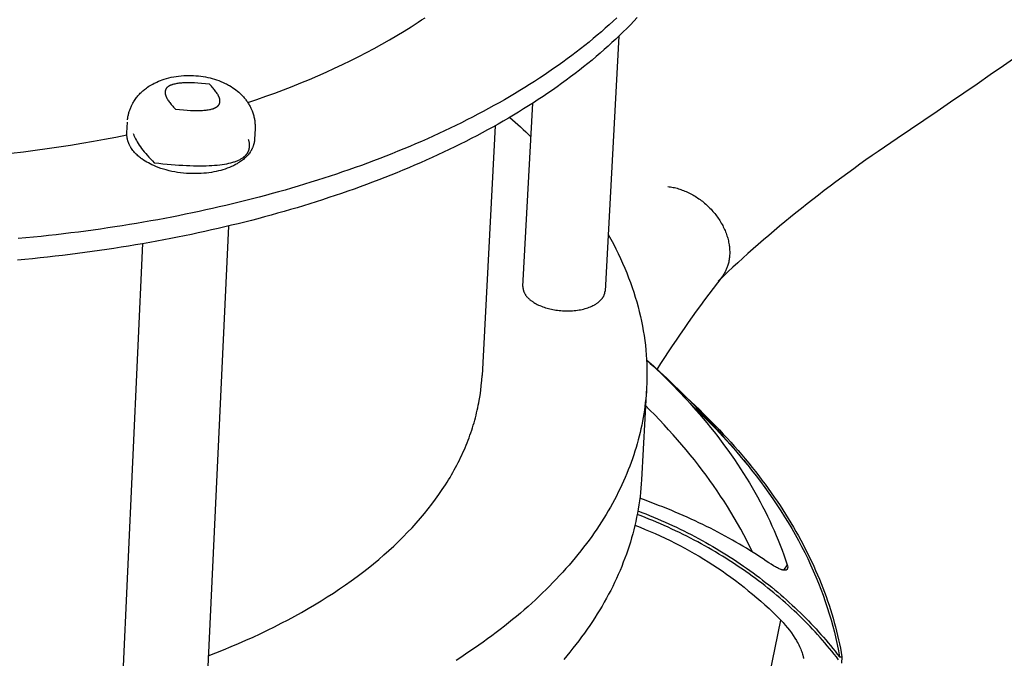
# Model space of a CAD drawing. Extents: x 1372 to 3774, y 1584 to 3487.
# Tile 22 of 28: x 3372 to 3436, y 2898 to 2940. Entities that reach past the tile are written whole.
import ezdxf

# ---------------------------------------------------------------- set-up
doc = ezdxf.new("R2010")
doc.units = 0
doc.layers.add('MAKE2D$VISIBLE$CURVAS', color=7, linetype='CONTINUOUS')

msp = doc.modelspace()

# ---------------------------------------------------------------- linework, layer by layer
at = {"layer": 'MAKE2D$VISIBLE$CURVAS', "color": 250}
for p, q in [((3410.825, 2938.911), (3409.92, 2922.343)), ((3404.585, 2922.653), (3405.217, 2934.549)), ((3378.845, 2932.624), (3378.876, 2933.308)), ((3387.175, 2932.894), (3387.143, 2932.21)), ((3402.779, 2933.087), (3401.929, 2916.855)), ((3385.46, 2926.571), (3383.891, 2893.436)), ((3378.438, 2893.716), (3379.889, 2925.43)), ((3417.501, 2923.246), (3417.394, 2923.118)), ((3412.62, 2916.059), (3412.289, 2910.086)), ((3421.764, 2904.568), (3421.526, 2904.213)), ((3420.611, 2897.367), (3421.347, 2900.97)), ((3425.156, 2898.583), (3425.319, 2898.584)), ((3425.319, 2898.584), (3425.295, 2898.181))]:
    msp.add_line(p, q, dxfattribs=at)
for points in [[(3412.016, 2940.113), (3411.793, 2939.878), (3411.566, 2939.643), (3411.335, 2939.409), (3411.1, 2939.177), (3410.861, 2938.945), (3410.618, 2938.715), (3410.37, 2938.485), (3410.119, 2938.257), (3409.864, 2938.03), (3409.605, 2937.804), (3409.342, 2937.58), (3409.075, 2937.356), (3408.804, 2937.134), (3408.529, 2936.914), (3408.251, 2936.694), (3407.968, 2936.476), (3407.682, 2936.26), (3407.393, 2936.044), (3407.099, 2935.831), (3406.802, 2935.618), (3406.501, 2935.407), (3406.197, 2935.198), (3405.889, 2934.99), (3405.578, 2934.784), (3405.263, 2934.579), (3404.945, 2934.376), (3404.623, 2934.175), (3404.298, 2933.975), (3403.97, 2933.777), (3403.639, 2933.58), (3403.304, 2933.385), (3402.966, 2933.192), (3402.625, 2933.001), (3402.28, 2932.811), (3401.933, 2932.624), (3401.583, 2932.438), (3401.229, 2932.253), (3400.873, 2932.071), (3400.514, 2931.891), (3400.152, 2931.712), (3399.787, 2931.535), (3399.42, 2931.36), (3399.049, 2931.187), (3398.677, 2931.016), (3398.301, 2930.847), (3397.923, 2930.68), (3397.543, 2930.515), (3397.16, 2930.352), (3396.774, 2930.19), (3396.386, 2930.031), (3395.996, 2929.874), (3395.604, 2929.719), (3395.21, 2929.565), (3394.813, 2929.414), (3394.414, 2929.265), (3394.014, 2929.118), (3393.611, 2928.973), (3393.206, 2928.83), (3392.8, 2928.689), (3392.391, 2928.55), (3391.981, 2928.414), (3391.569, 2928.279), (3391.156, 2928.147), (3390.741, 2928.016), (3390.324, 2927.888), (3389.906, 2927.762), (3389.486, 2927.638), (3389.065, 2927.516), (3388.642, 2927.396), (3388.218, 2927.278), (3387.793, 2927.163), (3387.367, 2927.049), (3386.94, 2926.938), (3386.511, 2926.829), (3386.082, 2926.722), (3385.651, 2926.617), (3385.22, 2926.514), (3384.787, 2926.413), (3384.353, 2926.314), (3383.916, 2926.217), (3383.477, 2926.122), (3383.035, 2926.028), (3382.59, 2925.936), (3382.143, 2925.846), (3381.693, 2925.757), (3381.241, 2925.671), (3380.786, 2925.586), (3380.329, 2925.504), (3379.869, 2925.423), (3379.407, 2925.344), (3378.943, 2925.267), (3378.476, 2925.192), (3378.008, 2925.118), (3377.537, 2925.047), (3377.063, 2924.978), (3376.588, 2924.911), (3376.111, 2924.846), (3375.631, 2924.783), (3375.15, 2924.722), (3374.667, 2924.663), (3374.181, 2924.607), (3373.694, 2924.552), (3373.205, 2924.499), (3372.715, 2924.449), (3372.222, 2924.401), (3371.728, 2924.355)], [(3410.693, 2940.102), (3410.446, 2939.873), (3410.195, 2939.645), (3409.939, 2939.418), (3409.68, 2939.192), (3409.417, 2938.968), (3409.15, 2938.745), (3408.879, 2938.523), (3408.604, 2938.302), (3408.325, 2938.083), (3408.043, 2937.865), (3407.757, 2937.649), (3407.467, 2937.434), (3407.174, 2937.22), (3406.876, 2937.008), (3406.576, 2936.797), (3406.271, 2936.588), (3405.963, 2936.38), (3405.652, 2936.174), (3405.337, 2935.97), (3405.019, 2935.767), (3404.697, 2935.565), (3404.372, 2935.366), (3404.043, 2935.168), (3403.712, 2934.971), (3403.377, 2934.777), (3403.039, 2934.584), (3402.697, 2934.392), (3402.353, 2934.203), (3402.006, 2934.015), (3401.655, 2933.83), (3401.302, 2933.645), (3400.945, 2933.463), (3400.586, 2933.283), (3400.224, 2933.104), (3399.859, 2932.928), (3399.491, 2932.753), (3399.121, 2932.58), (3398.748, 2932.409), (3398.372, 2932.24), (3397.994, 2932.073), (3397.613, 2931.908), (3397.23, 2931.745), (3396.845, 2931.584), (3396.457, 2931.425), (3396.067, 2931.267), (3395.674, 2931.112), (3395.28, 2930.959), (3394.883, 2930.808), (3394.484, 2930.659), (3394.083, 2930.512), (3393.68, 2930.367), (3393.276, 2930.224), (3392.869, 2930.084), (3392.46, 2929.945), (3392.05, 2929.808), (3391.638, 2929.674), (3391.224, 2929.542), (3390.809, 2929.411), (3390.392, 2929.283), (3389.973, 2929.157), (3389.554, 2929.033), (3389.132, 2928.911), (3388.71, 2928.791), (3388.286, 2928.674), (3387.86, 2928.558), (3387.434, 2928.445), (3387.006, 2928.334), (3386.578, 2928.224), (3386.148, 2928.117), (3385.717, 2928.013), (3385.286, 2927.91), (3384.853, 2927.809), (3384.419, 2927.71), (3383.982, 2927.613), (3383.542, 2927.518), (3383.1, 2927.424), (3382.655, 2927.332), (3382.208, 2927.242), (3381.758, 2927.154), (3381.305, 2927.068), (3380.85, 2926.983), (3380.393, 2926.9), (3379.933, 2926.819), (3379.471, 2926.741), (3379.006, 2926.664), (3378.54, 2926.589), (3378.071, 2926.515), (3377.599, 2926.444), (3377.126, 2926.375), (3376.651, 2926.308), (3376.173, 2926.243), (3375.694, 2926.18), (3375.212, 2926.119), (3374.728, 2926.061), (3374.243, 2926.004), (3373.756, 2925.949), (3373.267, 2925.897), (3372.776, 2925.847), (3372.283, 2925.798), (3371.789, 2925.752)], [(3386.706, 2934.595), (3387.292, 2934.795), (3387.874, 2935), (3388.451, 2935.209), (3389.023, 2935.424), (3389.59, 2935.644), (3390.152, 2935.869), (3390.707, 2936.099), (3391.257, 2936.334), (3391.801, 2936.574), (3392.338, 2936.818), (3392.869, 2937.068), (3393.393, 2937.322), (3393.91, 2937.58), (3394.42, 2937.844), (3394.923, 2938.111), (3395.418, 2938.384), (3395.906, 2938.66), (3396.385, 2938.941), (3396.857, 2939.226), (3397.32, 2939.515), (3397.775, 2939.808), (3397.999, 2939.956), (3398.221, 2940.105)], [(3378.887, 2933.46), (3378.893, 2933.515), (3378.901, 2933.57), (3378.909, 2933.625), (3378.918, 2933.68), (3378.929, 2933.734), (3378.941, 2933.788), (3378.953, 2933.842), (3378.967, 2933.896), (3378.982, 2933.949), (3378.998, 2934.002), (3379.015, 2934.055), (3379.033, 2934.107), (3379.052, 2934.159), (3379.072, 2934.211), (3379.093, 2934.262), (3379.115, 2934.313), (3379.144, 2934.377), (3379.183, 2934.455), (3379.211, 2934.508), (3379.24, 2934.56), (3379.27, 2934.612), (3379.301, 2934.663), (3379.341, 2934.727), (3379.384, 2934.79), (3379.428, 2934.851), (3379.473, 2934.911), (3379.52, 2934.97), (3379.568, 2935.028), (3379.617, 2935.084), (3379.668, 2935.139), (3379.72, 2935.193), (3379.773, 2935.246), (3379.828, 2935.298), (3379.884, 2935.348), (3379.94, 2935.397), (3379.998, 2935.444), (3380.058, 2935.491), (3380.118, 2935.536), (3380.196, 2935.592), (3380.277, 2935.646), (3380.358, 2935.698), (3380.441, 2935.748), (3380.526, 2935.795), (3380.611, 2935.841), (3380.698, 2935.884), (3380.786, 2935.926), (3380.904, 2935.978), (3381.024, 2936.026), (3381.146, 2936.071), (3381.27, 2936.112), (3381.422, 2936.158), (3381.576, 2936.199), (3381.732, 2936.235), (3381.89, 2936.266), (3382.05, 2936.293), (3382.211, 2936.314), (3382.374, 2936.331), (3382.537, 2936.344), (3382.697, 2936.351), (3382.856, 2936.354), (3383.015, 2936.353), (3383.175, 2936.347), (3383.334, 2936.337), (3383.492, 2936.323), (3383.651, 2936.304), (3383.809, 2936.281), (3383.957, 2936.255), (3384.105, 2936.225), (3384.251, 2936.192), (3384.396, 2936.154), (3384.538, 2936.113), (3384.679, 2936.067), (3384.818, 2936.018), (3384.955, 2935.965)], [(3384.214, 2935.784), (3383.952, 2935.811), (3383.703, 2935.834), (3383.467, 2935.851), (3383.242, 2935.864), (3383.03, 2935.871), (3382.831, 2935.874), (3382.644, 2935.871), (3382.469, 2935.863), (3382.387, 2935.858), (3382.307, 2935.851), (3382.231, 2935.842), (3382.158, 2935.833), (3382.087, 2935.822), (3382.02, 2935.81), (3381.956, 2935.797), (3381.895, 2935.782), (3381.838, 2935.766), (3381.81, 2935.758), (3381.783, 2935.749), (3381.757, 2935.74), (3381.732, 2935.731), (3381.707, 2935.721), (3381.683, 2935.711), (3381.66, 2935.701), (3381.638, 2935.69), (3381.616, 2935.679), (3381.595, 2935.668), (3381.576, 2935.656), (3381.556, 2935.645), (3381.538, 2935.632), (3381.52, 2935.62), (3381.503, 2935.607), (3381.495, 2935.6), (3381.487, 2935.594), (3381.48, 2935.587), (3381.472, 2935.58), (3381.465, 2935.574), (3381.458, 2935.567), (3381.451, 2935.56), (3381.444, 2935.553), (3381.437, 2935.545), (3381.431, 2935.538), (3381.425, 2935.531), (3381.419, 2935.523), (3381.413, 2935.516), (3381.407, 2935.508), (3381.402, 2935.501), (3381.397, 2935.493), (3381.392, 2935.485), (3381.387, 2935.477), (3381.382, 2935.469), (3381.378, 2935.461), (3381.374, 2935.453), (3381.369, 2935.445), (3381.366, 2935.437), (3381.362, 2935.428), (3381.358, 2935.42), (3381.355, 2935.412), (3381.352, 2935.403), (3381.349, 2935.394), (3381.347, 2935.386), (3381.344, 2935.377), (3381.342, 2935.368), (3381.34, 2935.359), (3381.338, 2935.35), (3381.336, 2935.341), (3381.334, 2935.331), (3381.333, 2935.322), (3381.332, 2935.313), (3381.331, 2935.303), (3381.33, 2935.294), (3381.33, 2935.284), (3381.329, 2935.274), (3381.329, 2935.265), (3381.329, 2935.255), (3381.329, 2935.245), (3381.33, 2935.235), (3381.33, 2935.225), (3381.331, 2935.215), (3381.332, 2935.204), (3381.333, 2935.194), (3381.335, 2935.184), (3381.338, 2935.163), (3381.342, 2935.141), (3381.347, 2935.12), (3381.353, 2935.098), (3381.359, 2935.075), (3381.367, 2935.053), (3381.375, 2935.03), (3381.383, 2935.006), (3381.393, 2934.983), (3381.403, 2934.959), (3381.414, 2934.935), (3381.426, 2934.91), (3381.439, 2934.885), (3381.452, 2934.86), (3381.467, 2934.835), (3381.482, 2934.809), (3381.514, 2934.756), (3381.55, 2934.703), (3381.588, 2934.647), (3381.63, 2934.591), (3381.675, 2934.533), (3381.723, 2934.475), (3381.774, 2934.414), (3381.828, 2934.353), (3381.885, 2934.29), (3382.009, 2934.161)], [(3382.009, 2934.161), (3382.271, 2934.133), (3382.52, 2934.111), (3382.757, 2934.093), (3382.982, 2934.08), (3383.194, 2934.073), (3383.394, 2934.071), (3383.581, 2934.073), (3383.756, 2934.081), (3383.839, 2934.087), (3383.918, 2934.094), (3383.995, 2934.102), (3384.068, 2934.112), (3384.139, 2934.122), (3384.206, 2934.134), (3384.27, 2934.148), (3384.331, 2934.162), (3384.388, 2934.178), (3384.416, 2934.187), (3384.443, 2934.195), (3384.469, 2934.205), (3384.495, 2934.214), (3384.519, 2934.224), (3384.543, 2934.234), (3384.566, 2934.244), (3384.588, 2934.255), (3384.61, 2934.266), (3384.631, 2934.277), (3384.651, 2934.288), (3384.67, 2934.3), (3384.688, 2934.312), (3384.706, 2934.325), (3384.723, 2934.338), (3384.731, 2934.344), (3384.739, 2934.351), (3384.746, 2934.358), (3384.754, 2934.364), (3384.761, 2934.371), (3384.768, 2934.378), (3384.775, 2934.385), (3384.782, 2934.392), (3384.789, 2934.4), (3384.795, 2934.407), (3384.801, 2934.414), (3384.807, 2934.422), (3384.813, 2934.429), (3384.819, 2934.437), (3384.824, 2934.444), (3384.829, 2934.452), (3384.834, 2934.46), (3384.839, 2934.468), (3384.844, 2934.476), (3384.848, 2934.484), (3384.852, 2934.492), (3384.856, 2934.5), (3384.86, 2934.508), (3384.864, 2934.517), (3384.867, 2934.525), (3384.871, 2934.534), (3384.874, 2934.542), (3384.877, 2934.551), (3384.879, 2934.56), (3384.882, 2934.569), (3384.884, 2934.577), (3384.886, 2934.586), (3384.888, 2934.595), (3384.89, 2934.605), (3384.891, 2934.614), (3384.892, 2934.623), (3384.894, 2934.633), (3384.894, 2934.642), (3384.895, 2934.652), (3384.896, 2934.661), (3384.896, 2934.671), (3384.896, 2934.681), (3384.896, 2934.691), (3384.896, 2934.7), (3384.895, 2934.71), (3384.895, 2934.721), (3384.894, 2934.731), (3384.893, 2934.741), (3384.892, 2934.751), (3384.89, 2934.762), (3384.887, 2934.783), (3384.883, 2934.804), (3384.878, 2934.826), (3384.872, 2934.848), (3384.865, 2934.87), (3384.858, 2934.893), (3384.85, 2934.916), (3384.841, 2934.939), (3384.832, 2934.963), (3384.821, 2934.987), (3384.81, 2935.011), (3384.798, 2935.035), (3384.785, 2935.06), (3384.772, 2935.085), (3384.757, 2935.111), (3384.742, 2935.137), (3384.71, 2935.189), (3384.674, 2935.243), (3384.636, 2935.298), (3384.594, 2935.354), (3384.549, 2935.412), (3384.501, 2935.471), (3384.45, 2935.531), (3384.395, 2935.592), (3384.338, 2935.655), (3384.214, 2935.784)], [(3384.955, 2935.965), (3385.1, 2935.903), (3385.242, 2935.837), (3385.312, 2935.802), (3385.381, 2935.766), (3385.449, 2935.729), (3385.516, 2935.691), (3385.623, 2935.627), (3385.728, 2935.559), (3385.83, 2935.489), (3385.93, 2935.415), (3386.027, 2935.338), (3386.122, 2935.258), (3386.168, 2935.217), (3386.213, 2935.175), (3386.258, 2935.132), (3386.302, 2935.088), (3386.344, 2935.044), (3386.387, 2934.999), (3386.428, 2934.953), (3386.468, 2934.906), (3386.508, 2934.859), (3386.546, 2934.811), (3386.584, 2934.762), (3386.621, 2934.712), (3386.657, 2934.662), (3386.691, 2934.61), (3386.725, 2934.558), (3386.758, 2934.505), (3386.79, 2934.452), (3386.821, 2934.397), (3386.85, 2934.342), (3386.879, 2934.286), (3386.904, 2934.235), (3386.927, 2934.184), (3386.95, 2934.132), (3386.983, 2934.052), (3387.007, 2933.988), (3387.03, 2933.924), (3387.05, 2933.862), (3387.069, 2933.799), (3387.086, 2933.736), (3387.102, 2933.673), (3387.117, 2933.609), (3387.129, 2933.545), (3387.141, 2933.481), (3387.151, 2933.417), (3387.159, 2933.352), (3387.166, 2933.287), (3387.172, 2933.222), (3387.175, 2933.157), (3387.178, 2933.091), (3387.179, 2933.026), (3387.178, 2932.96), (3387.175, 2932.894)], [(3387.143, 2932.21), (3387.141, 2932.175), (3387.138, 2932.139), (3387.134, 2932.103), (3387.129, 2932.068), (3387.124, 2932.033), (3387.117, 2931.998), (3387.11, 2931.963), (3387.103, 2931.928), (3387.094, 2931.893), (3387.084, 2931.859), (3387.074, 2931.825), (3387.063, 2931.79), (3387.051, 2931.756), (3387.039, 2931.723), (3387.025, 2931.689), (3387.011, 2931.656), (3386.997, 2931.626), (3386.983, 2931.596), (3386.968, 2931.566), (3386.953, 2931.536), (3386.937, 2931.507), (3386.92, 2931.478), (3386.903, 2931.449), (3386.885, 2931.42), (3386.867, 2931.392), (3386.848, 2931.364), (3386.809, 2931.308), (3386.767, 2931.254), (3386.723, 2931.2), (3386.678, 2931.148), (3386.63, 2931.097), (3386.58, 2931.046), (3386.529, 2930.997), (3386.475, 2930.949), (3386.42, 2930.902), (3386.363, 2930.856), (3386.304, 2930.812), (3386.234, 2930.762), (3386.162, 2930.713), (3386.088, 2930.666), (3386.011, 2930.62), (3385.952, 2930.586), (3385.892, 2930.554), (3385.831, 2930.522), (3385.768, 2930.491), (3385.641, 2930.431), (3385.509, 2930.376), (3385.374, 2930.323), (3385.235, 2930.275), (3385.092, 2930.229), (3384.947, 2930.188), (3384.798, 2930.15), (3384.646, 2930.116), (3384.492, 2930.085), (3384.335, 2930.058), (3384.175, 2930.035), (3384.013, 2930.015), (3383.849, 2929.999), (3383.684, 2929.987), (3383.489, 2929.978), (3383.295, 2929.974), (3383.101, 2929.975), (3382.907, 2929.981), (3382.714, 2929.993), (3382.521, 2930.009), (3382.331, 2930.031), (3382.141, 2930.057), (3381.954, 2930.088), (3381.769, 2930.124), (3381.586, 2930.165), (3381.406, 2930.211), (3381.229, 2930.262), (3381.055, 2930.317), (3380.885, 2930.377), (3380.719, 2930.442), (3380.595, 2930.494), (3380.475, 2930.549), (3380.357, 2930.607), (3380.243, 2930.666), (3380.133, 2930.728), (3380.026, 2930.793), (3379.923, 2930.86), (3379.823, 2930.929), (3379.772, 2930.966), (3379.723, 2931.004), (3379.674, 2931.042), (3379.627, 2931.082), (3379.565, 2931.135), (3379.506, 2931.189), (3379.449, 2931.244), (3379.394, 2931.301), (3379.341, 2931.358), (3379.291, 2931.417), (3379.242, 2931.477), (3379.197, 2931.537), (3379.154, 2931.599), (3379.133, 2931.63), (3379.113, 2931.661), (3379.094, 2931.693), (3379.075, 2931.725), (3379.057, 2931.757), (3379.039, 2931.789), (3379.023, 2931.822), (3379.007, 2931.855), (3378.991, 2931.888), (3378.977, 2931.921), (3378.963, 2931.954), (3378.95, 2931.988), (3378.937, 2932.022), (3378.926, 2932.056), (3378.915, 2932.091), (3378.904, 2932.125), (3378.895, 2932.161), (3378.886, 2932.196), (3378.878, 2932.231), (3378.871, 2932.266), (3378.865, 2932.302), (3378.859, 2932.337), (3378.854, 2932.373), (3378.851, 2932.408), (3378.848, 2932.444), (3378.845, 2932.48), (3378.844, 2932.516), (3378.844, 2932.552), (3378.844, 2932.588), (3378.845, 2932.624)], [(3379.258, 2932.582), (3379.272, 2932.541), (3379.288, 2932.5), (3379.304, 2932.458), (3379.322, 2932.416), (3379.342, 2932.37), (3379.364, 2932.324), (3379.387, 2932.277), (3379.411, 2932.229), (3379.464, 2932.133), (3379.522, 2932.034), (3379.585, 2931.933), (3379.653, 2931.83), (3379.727, 2931.724), (3379.806, 2931.617), (3379.89, 2931.507), (3379.98, 2931.395), (3380.074, 2931.281), (3380.175, 2931.165), (3380.28, 2931.046), (3380.391, 2930.926), (3380.507, 2930.803), (3380.628, 2930.678)], [(3371.337, 2931.307), (3372.118, 2931.398), (3372.892, 2931.495), (3373.661, 2931.598), (3374.423, 2931.708), (3375.178, 2931.824), (3375.926, 2931.946), (3376.667, 2932.074), (3377.401, 2932.208), (3378.127, 2932.347), (3378.845, 2932.492)], [(3380.628, 2930.678), (3380.912, 2930.647), (3381.19, 2930.619), (3381.46, 2930.593), (3381.724, 2930.57), (3381.982, 2930.55), (3382.233, 2930.532), (3382.477, 2930.517), (3382.714, 2930.505), (3382.945, 2930.496), (3383.169, 2930.489), (3383.387, 2930.485), (3383.597, 2930.484), (3383.801, 2930.485), (3383.999, 2930.489), (3384.19, 2930.496), (3384.374, 2930.506), (3384.551, 2930.518), (3384.722, 2930.534), (3384.886, 2930.551), (3385.043, 2930.572), (3385.194, 2930.595), (3385.338, 2930.621), (3385.475, 2930.65), (3385.605, 2930.681), (3385.729, 2930.716), (3385.789, 2930.734), (3385.847, 2930.752), (3385.903, 2930.772), (3385.957, 2930.792), (3386.01, 2930.813), (3386.061, 2930.834), (3386.11, 2930.857), (3386.158, 2930.879), (3386.204, 2930.903), (3386.249, 2930.927), (3386.291, 2930.952), (3386.332, 2930.978), (3386.372, 2931.004), (3386.409, 2931.031), (3386.444, 2931.057), (3386.477, 2931.085), (3386.493, 2931.098), (3386.509, 2931.112), (3386.524, 2931.127), (3386.539, 2931.141), (3386.553, 2931.155), (3386.567, 2931.17), (3386.581, 2931.185), (3386.594, 2931.2), (3386.607, 2931.215), (3386.62, 2931.23), (3386.632, 2931.245), (3386.644, 2931.261), (3386.655, 2931.276), (3386.666, 2931.292), (3386.677, 2931.308), (3386.687, 2931.324), (3386.697, 2931.341), (3386.706, 2931.357), (3386.715, 2931.374), (3386.724, 2931.391), (3386.732, 2931.408), (3386.74, 2931.425), (3386.747, 2931.442), (3386.754, 2931.459), (3386.761, 2931.477), (3386.767, 2931.495), (3386.773, 2931.513), (3386.779, 2931.531), (3386.784, 2931.549), (3386.789, 2931.567), (3386.793, 2931.586), (3386.797, 2931.604), (3386.801, 2931.623), (3386.804, 2931.642), (3386.807, 2931.661), (3386.81, 2931.681), (3386.812, 2931.7), (3386.813, 2931.72), (3386.815, 2931.74), (3386.816, 2931.759), (3386.816, 2931.78), (3386.816, 2931.8), (3386.816, 2931.82), (3386.816, 2931.841), (3386.815, 2931.861), (3386.813, 2931.882), (3386.809, 2931.924), (3386.804, 2931.967), (3386.797, 2932.011), (3386.788, 2932.055), (3386.778, 2932.099), (3386.767, 2932.145), (3386.753, 2932.191)], [(3428.901, 2932.259), (3428.49, 2931.981), (3428.082, 2931.702), (3427.677, 2931.423), (3427.275, 2931.142), (3426.876, 2930.861), (3426.48, 2930.579), (3426.087, 2930.296), (3425.696, 2930.013), (3425.309, 2929.728), (3424.925, 2929.443), (3424.544, 2929.157), (3424.167, 2928.871), (3423.792, 2928.584), (3423.42, 2928.295), (3423.052, 2928.007), (3422.686, 2927.717), (3422.324, 2927.427), (3421.965, 2927.136), (3421.609, 2926.845), (3421.256, 2926.552), (3420.907, 2926.259), (3420.56, 2925.966), (3420.217, 2925.672), (3419.877, 2925.377), (3419.54, 2925.081), (3419.207, 2924.785), (3418.877, 2924.488), (3418.55, 2924.191), (3418.226, 2923.893), (3417.906, 2923.594), (3417.589, 2923.295), (3417.275, 2922.995)], [(3413.995, 2929.139), (3414.081, 2929.128), (3414.167, 2929.115), (3414.253, 2929.1), (3414.339, 2929.083), (3414.425, 2929.064), (3414.512, 2929.043), (3414.598, 2929.02), (3414.684, 2928.995), (3414.77, 2928.969), (3414.856, 2928.94), (3414.942, 2928.909), (3415.027, 2928.877), (3415.113, 2928.842), (3415.198, 2928.806), (3415.282, 2928.768), (3415.366, 2928.728), (3415.45, 2928.686), (3415.533, 2928.642), (3415.615, 2928.597), (3415.696, 2928.55), (3415.777, 2928.502), (3415.857, 2928.451), (3415.936, 2928.399), (3416.014, 2928.346), (3416.092, 2928.291), (3416.168, 2928.235), (3416.243, 2928.177), (3416.318, 2928.117), (3416.391, 2928.056), (3416.463, 2927.994), (3416.534, 2927.93), (3416.604, 2927.865), (3416.673, 2927.798), (3416.74, 2927.731), (3416.806, 2927.662), (3416.87, 2927.592), (3416.933, 2927.521), (3416.995, 2927.45), (3417.054, 2927.377), (3417.113, 2927.303), (3417.17, 2927.228), (3417.225, 2927.152), (3417.279, 2927.076), (3417.331, 2926.998), (3417.381, 2926.92), (3417.43, 2926.841), (3417.477, 2926.761), (3417.522, 2926.681), (3417.565, 2926.6), (3417.607, 2926.519), (3417.646, 2926.437), (3417.684, 2926.355), (3417.72, 2926.273), (3417.753, 2926.19), (3417.785, 2926.107), (3417.815, 2926.024), (3417.843, 2925.941), (3417.869, 2925.857), (3417.893, 2925.774), (3417.915, 2925.69), (3417.935, 2925.607), (3417.953, 2925.523), (3417.969, 2925.439), (3417.983, 2925.356), (3417.988, 2925.316)], [(3410.121, 2926.029), (3410.294, 2925.718), (3410.46, 2925.406), (3410.62, 2925.094), (3410.775, 2924.782), (3410.923, 2924.469), (3411.065, 2924.156), (3411.2, 2923.842), (3411.33, 2923.528), (3411.454, 2923.214), (3411.571, 2922.9), (3411.682, 2922.586), (3411.787, 2922.272), (3411.886, 2921.958), (3411.979, 2921.643), (3412.065, 2921.329), (3412.146, 2921.016), (3412.22, 2920.702), (3412.289, 2920.389), (3412.351, 2920.076), (3412.407, 2919.763), (3412.457, 2919.451), (3412.502, 2919.139), (3412.54, 2918.828), (3412.572, 2918.517), (3412.599, 2918.207), (3412.619, 2917.898), (3412.634, 2917.59), (3412.643, 2917.282), (3412.646, 2916.975), (3412.643, 2916.669), (3412.635, 2916.363), (3412.62, 2916.059)], [(3417.988, 2925.316), (3417.999, 2925.235), (3418.007, 2925.155), (3418.014, 2925.075), (3418.018, 2924.996), (3418.021, 2924.917), (3418.021, 2924.838), (3418.02, 2924.76), (3418.017, 2924.683), (3418.011, 2924.606), (3418.004, 2924.53), (3417.995, 2924.454), (3417.984, 2924.379), (3417.971, 2924.305), (3417.956, 2924.232), (3417.938, 2924.159), (3417.92, 2924.087), (3417.903, 2924.029), (3417.884, 2923.971), (3417.865, 2923.915), (3417.844, 2923.858), (3417.822, 2923.803), (3417.799, 2923.748), (3417.774, 2923.695), (3417.749, 2923.642), (3417.722, 2923.589), (3417.694, 2923.538), (3417.665, 2923.487), (3417.634, 2923.437), (3417.603, 2923.388), (3417.57, 2923.34), (3417.536, 2923.293), (3417.501, 2923.246)], [(3404.585, 2922.653), (3404.585, 2922.639), (3404.584, 2922.626), (3404.584, 2922.612), (3404.584, 2922.598), (3404.585, 2922.585), (3404.585, 2922.571), (3404.586, 2922.557), (3404.587, 2922.543), (3404.588, 2922.53), (3404.59, 2922.516), (3404.592, 2922.502), (3404.594, 2922.488), (3404.599, 2922.46), (3404.605, 2922.431), (3404.612, 2922.403), (3404.62, 2922.375), (3404.629, 2922.346), (3404.64, 2922.318), (3404.651, 2922.289), (3404.663, 2922.26), (3404.677, 2922.232), (3404.692, 2922.203), (3404.707, 2922.174), (3404.724, 2922.146), (3404.742, 2922.117), (3404.761, 2922.089), (3404.781, 2922.061), (3404.803, 2922.032), (3404.825, 2922.004), (3404.848, 2921.976), (3404.873, 2921.949), (3404.898, 2921.921), (3404.925, 2921.894), (3404.953, 2921.867), (3404.981, 2921.84), (3405.011, 2921.813), (3405.042, 2921.787), (3405.073, 2921.761), (3405.106, 2921.735), (3405.139, 2921.71), (3405.174, 2921.685), (3405.209, 2921.66), (3405.245, 2921.636), (3405.282, 2921.612), (3405.358, 2921.566), (3405.438, 2921.521), (3405.52, 2921.478), (3405.604, 2921.437), (3405.691, 2921.398), (3405.78, 2921.361), (3405.87, 2921.327), (3405.962, 2921.294), (3406.055, 2921.264), (3406.149, 2921.236), (3406.244, 2921.21), (3406.339, 2921.186), (3406.434, 2921.164), (3406.531, 2921.144), (3406.629, 2921.126), (3406.73, 2921.11), (3406.833, 2921.096), (3406.937, 2921.084), (3407.043, 2921.073), (3407.149, 2921.066), (3407.257, 2921.06), (3407.366, 2921.057), (3407.475, 2921.056), (3407.584, 2921.057), (3407.693, 2921.061), (3407.802, 2921.068), (3407.91, 2921.077), (3408.017, 2921.088), (3408.123, 2921.102), (3408.228, 2921.118), (3408.33, 2921.137), (3408.431, 2921.158), (3408.529, 2921.181), (3408.625, 2921.207), (3408.718, 2921.234), (3408.808, 2921.264), (3408.895, 2921.295), (3408.979, 2921.329), (3409.059, 2921.363), (3409.136, 2921.4), (3409.209, 2921.437), (3409.244, 2921.457), (3409.278, 2921.476), (3409.311, 2921.496), (3409.344, 2921.517), (3409.375, 2921.537), (3409.405, 2921.558), (3409.435, 2921.579), (3409.463, 2921.6)], [(3409.463, 2921.6), (3409.489, 2921.619), (3409.514, 2921.64), (3409.539, 2921.66), (3409.562, 2921.681), (3409.586, 2921.702), (3409.608, 2921.723), (3409.63, 2921.745), (3409.651, 2921.767), (3409.671, 2921.789), (3409.691, 2921.811), (3409.71, 2921.834), (3409.728, 2921.857), (3409.745, 2921.88), (3409.761, 2921.903), (3409.777, 2921.926), (3409.792, 2921.95), (3409.806, 2921.974), (3409.82, 2921.998), (3409.832, 2922.022), (3409.844, 2922.046), (3409.855, 2922.07), (3409.865, 2922.095), (3409.874, 2922.119), (3409.882, 2922.144), (3409.89, 2922.169), (3409.897, 2922.194), (3409.903, 2922.219), (3409.908, 2922.244), (3409.912, 2922.269), (3409.915, 2922.294), (3409.918, 2922.318), (3409.92, 2922.343)], [(3412.622, 2917.862), (3412.854, 2917.65), (3413.084, 2917.437), (3413.311, 2917.222), (3413.536, 2917.007), (3413.759, 2916.791), (3413.979, 2916.575), (3414.197, 2916.357), (3414.413, 2916.138), (3414.626, 2915.919), (3414.836, 2915.698), (3415.044, 2915.477), (3415.25, 2915.255), (3415.453, 2915.032), (3415.654, 2914.809), (3415.852, 2914.584), (3416.048, 2914.359), (3416.295, 2914.068), (3416.538, 2913.777), (3416.776, 2913.485), (3417.01, 2913.191), (3417.24, 2912.896), (3417.466, 2912.6), (3417.687, 2912.303), (3417.904, 2912.005), (3418.116, 2911.706), (3418.324, 2911.406), (3418.528, 2911.105), (3418.727, 2910.803), (3418.922, 2910.499), (3419.112, 2910.195), (3419.298, 2909.89), (3419.479, 2909.584), (3419.656, 2909.277), (3419.829, 2908.969), (3419.997, 2908.66), (3420.16, 2908.35), (3420.319, 2908.039), (3420.473, 2907.728), (3420.623, 2907.415), (3420.768, 2907.102), (3420.909, 2906.788), (3421.045, 2906.473), (3421.176, 2906.158), (3421.303, 2905.841), (3421.425, 2905.524), (3421.543, 2905.206), (3421.656, 2904.887), (3421.764, 2904.568)], [(3384.139, 2898.659), (3384.635, 2898.851), (3385.127, 2899.047), (3385.614, 2899.247), (3386.096, 2899.451), (3386.573, 2899.66), (3387.046, 2899.872), (3387.513, 2900.089), (3387.976, 2900.31), (3388.432, 2900.535), (3388.883, 2900.764), (3389.328, 2900.997), (3389.768, 2901.233), (3390.201, 2901.474), (3390.628, 2901.718), (3391.048, 2901.966), (3391.462, 2902.218), (3391.869, 2902.473), (3392.27, 2902.731), (3392.663, 2902.994), (3393.05, 2903.259), (3393.429, 2903.528), (3393.801, 2903.799), (3394.165, 2904.074), (3394.522, 2904.352), (3394.871, 2904.633), (3395.212, 2904.917), (3395.546, 2905.204), (3395.871, 2905.493), (3396.189, 2905.784), (3396.498, 2906.079), (3396.799, 2906.375), (3397.092, 2906.674), (3397.376, 2906.975), (3397.652, 2907.279), (3397.92, 2907.584), (3398.179, 2907.891), (3398.429, 2908.2), (3398.671, 2908.51), (3398.904, 2908.823), (3399.129, 2909.136), (3399.345, 2909.451), (3399.552, 2909.768), (3399.652, 2909.926), (3399.75, 2910.085), (3399.846, 2910.245), (3399.94, 2910.404), (3400.031, 2910.564), (3400.121, 2910.724), (3400.208, 2910.884), (3400.293, 2911.044), (3400.376, 2911.205), (3400.456, 2911.366), (3400.535, 2911.527), (3400.611, 2911.688), (3400.685, 2911.849), (3400.757, 2912.01), (3400.827, 2912.172), (3400.894, 2912.333), (3400.96, 2912.495), (3401.023, 2912.657), (3401.084, 2912.819), (3401.143, 2912.981), (3401.2, 2913.143), (3401.254, 2913.305), (3401.307, 2913.467), (3401.357, 2913.629), (3401.406, 2913.791), (3401.452, 2913.953), (3401.496, 2914.115), (3401.538, 2914.277), (3401.577, 2914.439), (3401.615, 2914.601), (3401.651, 2914.762), (3401.684, 2914.924), (3401.716, 2915.086), (3401.745, 2915.247), (3401.798, 2915.57), (3401.843, 2915.892), (3401.879, 2916.214), (3401.908, 2916.535), (3401.929, 2916.855)], [(3412.62, 2916.059), (3412.605, 2915.819), (3412.587, 2915.579), (3412.564, 2915.338), (3412.538, 2915.097), (3412.509, 2914.855), (3412.476, 2914.614), (3412.439, 2914.372), (3412.398, 2914.13), (3412.354, 2913.887), (3412.305, 2913.645), (3412.254, 2913.402), (3412.198, 2913.159), (3412.138, 2912.916), (3412.075, 2912.673), (3412.008, 2912.43), (3411.937, 2912.187), (3411.862, 2911.943), (3411.783, 2911.7), (3411.701, 2911.457), (3411.614, 2911.214), (3411.524, 2910.971), (3411.429, 2910.728), (3411.331, 2910.485), (3411.229, 2910.243), (3411.122, 2910), (3411.012, 2909.758), (3410.898, 2909.516), (3410.78, 2909.275), (3410.658, 2909.033), (3410.532, 2908.793), (3410.402, 2908.552), (3410.268, 2908.312), (3410.129, 2908.072), (3409.987, 2907.833), (3409.841, 2907.594), (3409.691, 2907.355), (3409.537, 2907.118), (3409.379, 2906.88), (3409.217, 2906.644), (3409.052, 2906.408), (3408.882, 2906.172), (3408.708, 2905.937), (3408.53, 2905.703), (3408.348, 2905.47), (3408.162, 2905.238), (3407.973, 2905.006), (3407.779, 2904.775), (3407.582, 2904.545), (3407.381, 2904.316), (3407.175, 2904.087), (3406.966, 2903.86), (3406.753, 2903.633), (3406.537, 2903.408), (3406.316, 2903.184), (3406.092, 2902.96), (3405.864, 2902.738), (3405.632, 2902.516), (3405.396, 2902.296), (3405.157, 2902.077), (3404.914, 2901.859), (3404.667, 2901.643), (3404.417, 2901.427), (3404.163, 2901.213), (3403.905, 2901), (3403.644, 2900.788), (3403.38, 2900.578), (3403.112, 2900.369), (3402.84, 2900.161), (3402.565, 2899.955), (3402.286, 2899.75), (3402.005, 2899.547), (3401.719, 2899.345), (3401.431, 2899.144), (3401.139, 2898.945), (3400.844, 2898.748), (3400.546, 2898.552), (3400.244, 2898.358)], [(3414.36, 2916.193), (3414.65, 2915.937), (3414.936, 2915.68), (3415.219, 2915.422), (3415.499, 2915.164), (3415.775, 2914.904), (3416.048, 2914.643), (3416.316, 2914.381), (3416.582, 2914.118), (3416.844, 2913.854), (3417.102, 2913.589), (3417.356, 2913.323), (3417.607, 2913.056), (3417.854, 2912.789), (3418.097, 2912.52), (3418.337, 2912.251), (3418.573, 2911.981), (3418.805, 2911.71), (3419.033, 2911.439), (3419.258, 2911.166), (3419.478, 2910.893), (3419.695, 2910.62), (3419.908, 2910.346), (3420.118, 2910.071), (3420.323, 2909.795), (3420.524, 2909.519), (3420.722, 2909.243), (3420.915, 2908.966), (3421.105, 2908.688), (3421.291, 2908.41), (3421.473, 2908.132), (3421.651, 2907.853), (3421.825, 2907.573), (3421.995, 2907.294), (3422.161, 2907.014), (3422.324, 2906.734), (3422.482, 2906.453), (3422.636, 2906.172), (3422.787, 2905.891), (3422.933, 2905.61), (3423.075, 2905.329), (3423.214, 2905.047), (3423.349, 2904.765), (3423.479, 2904.483), (3423.606, 2904.202), (3423.729, 2903.92), (3423.847, 2903.638), (3423.962, 2903.356), (3424.073, 2903.074), (3424.18, 2902.792), (3424.283, 2902.51), (3424.382, 2902.228), (3424.477, 2901.946), (3424.569, 2901.665), (3424.656, 2901.383), (3424.74, 2901.102), (3424.82, 2900.821), (3424.895, 2900.541), (3424.967, 2900.26), (3425.036, 2899.98), (3425.1, 2899.7), (3425.161, 2899.42), (3425.217, 2899.141), (3425.27, 2898.862), (3425.319, 2898.584)], [(3419.494, 2905.398), (3419.314, 2905.77), (3419.127, 2906.142), (3418.934, 2906.512), (3418.734, 2906.882), (3418.528, 2907.251), (3418.316, 2907.618), (3418.097, 2907.984), (3417.872, 2908.35), (3417.655, 2908.691), (3417.433, 2909.03), (3417.205, 2909.369), (3416.972, 2909.706), (3416.734, 2910.043), (3416.49, 2910.378), (3416.24, 2910.712), (3415.986, 2911.045), (3415.726, 2911.377), (3415.46, 2911.707), (3415.189, 2912.037), (3414.913, 2912.364), (3414.632, 2912.691), (3414.345, 2913.016), (3414.054, 2913.34), (3413.757, 2913.662), (3413.455, 2913.982), (3413.149, 2914.301), (3412.837, 2914.619), (3412.52, 2914.934)], [(3419.147, 2911.091), (3419.445, 2910.72), (3419.736, 2910.347), (3420.02, 2909.973), (3420.298, 2909.596), (3420.569, 2909.218), (3420.834, 2908.839), (3421.091, 2908.457), (3421.342, 2908.075), (3421.585, 2907.69), (3421.821, 2907.304), (3422.051, 2906.917), (3422.273, 2906.529), (3422.488, 2906.139), (3422.696, 2905.748), (3422.896, 2905.356), (3423.089, 2904.963), (3423.275, 2904.569), (3423.453, 2904.174), (3423.624, 2903.778), (3423.787, 2903.381), (3423.943, 2902.984), (3424.092, 2902.586), (3424.232, 2902.187), (3424.366, 2901.788), (3424.491, 2901.388), (3424.609, 2900.988), (3424.719, 2900.588), (3424.822, 2900.187), (3424.917, 2899.786), (3425.004, 2899.385), (3425.084, 2898.984), (3425.156, 2898.583)], [(3412.289, 2910.085), (3412.271, 2909.813), (3412.249, 2909.541), (3412.223, 2909.269), (3412.193, 2908.998), (3412.157, 2908.727), (3412.118, 2908.457), (3412.074, 2908.187), (3412.026, 2907.917), (3411.973, 2907.648), (3411.916, 2907.38), (3411.855, 2907.112), (3411.789, 2906.844), (3411.719, 2906.577), (3411.645, 2906.311), (3411.566, 2906.045), (3411.483, 2905.78), (3411.396, 2905.515), (3411.304, 2905.251), (3411.209, 2904.988), (3411.108, 2904.725), (3411.004, 2904.463), (3410.895, 2904.202), (3410.782, 2903.941), (3410.665, 2903.681), (3410.543, 2903.422), (3410.417, 2903.163), (3410.287, 2902.905), (3410.153, 2902.648), (3410.015, 2902.392), (3409.872, 2902.137), (3409.725, 2901.882), (3409.574, 2901.628), (3409.419, 2901.376), (3409.259, 2901.124), (3409.095, 2900.873), (3408.928, 2900.622), (3408.756, 2900.373), (3408.58, 2900.125), (3408.399, 2899.877), (3408.215, 2899.631), (3408.027, 2899.386), (3407.834, 2899.141), (3407.637, 2898.898), (3407.436, 2898.656), (3407.232, 2898.414)], [(3420.401, 2904.806), (3420.191, 2904.947), (3419.978, 2905.088), (3419.763, 2905.227), (3419.546, 2905.365), (3419.327, 2905.502), (3419.105, 2905.639), (3418.881, 2905.774), (3418.654, 2905.907), (3418.426, 2906.04), (3418.195, 2906.172), (3417.962, 2906.302), (3417.726, 2906.431), (3417.489, 2906.559), (3417.249, 2906.686), (3417.007, 2906.811), (3416.764, 2906.935), (3416.517, 2907.058), (3416.269, 2907.18), (3416.019, 2907.3), (3415.767, 2907.419), (3415.512, 2907.536), (3415.256, 2907.653), (3414.997, 2907.768), (3414.737, 2907.881), (3414.474, 2907.993), (3414.21, 2908.104), (3413.943, 2908.213), (3413.675, 2908.321), (3413.405, 2908.427), (3413.133, 2908.532), (3412.859, 2908.636), (3412.583, 2908.738), (3412.178, 2908.883)], [(3425.094, 2898.396), (3424.951, 2898.58), (3424.807, 2898.763), (3424.66, 2898.946), (3424.511, 2899.128), (3424.36, 2899.309), (3424.207, 2899.49), (3424.051, 2899.669), (3423.894, 2899.848), (3423.734, 2900.026), (3423.572, 2900.203), (3423.408, 2900.379), (3423.242, 2900.554), (3423.074, 2900.728), (3422.903, 2900.901), (3422.731, 2901.074), (3422.556, 2901.245), (3422.379, 2901.415), (3422.201, 2901.584), (3422.02, 2901.752), (3421.837, 2901.919), (3421.652, 2902.085), (3421.465, 2902.25), (3421.276, 2902.413), (3421.085, 2902.575), (3420.892, 2902.736), (3420.697, 2902.896), (3420.5, 2903.054), (3420.301, 2903.212), (3420.1, 2903.367), (3419.898, 2903.522), (3419.693, 2903.675), (3419.487, 2903.827), (3419.278, 2903.977), (3419.068, 2904.126), (3418.856, 2904.273), (3418.642, 2904.419), (3418.426, 2904.564), (3418.209, 2904.707), (3417.99, 2904.848), (3417.769, 2904.988), (3417.546, 2905.126), (3417.322, 2905.263), (3417.096, 2905.398), (3416.868, 2905.532), (3416.639, 2905.663), (3416.408, 2905.794), (3416.176, 2905.922), (3415.942, 2906.049), (3415.707, 2906.174), (3415.47, 2906.297), (3415.231, 2906.419), (3414.991, 2906.539), (3414.75, 2906.657), (3414.507, 2906.773), (3414.263, 2906.888), (3414.018, 2907), (3413.771, 2907.111), (3413.523, 2907.22), (3413.274, 2907.327), (3413.024, 2907.433), (3412.772, 2907.536), (3412.519, 2907.637), (3412.265, 2907.737), (3412.01, 2907.835)], [(3412.057, 2908.071), (3412.313, 2907.972), (3412.567, 2907.872), (3412.82, 2907.769), (3413.072, 2907.665), (3413.323, 2907.559), (3413.572, 2907.451), (3413.82, 2907.341), (3414.067, 2907.23), (3414.313, 2907.116), (3414.557, 2907.001), (3414.8, 2906.884), (3415.042, 2906.765), (3415.282, 2906.644), (3415.521, 2906.522), (3415.758, 2906.397), (3415.994, 2906.271), (3416.228, 2906.144), (3416.46, 2906.014), (3416.691, 2905.883), (3416.921, 2905.751), (3417.149, 2905.616), (3417.375, 2905.481), (3417.6, 2905.343), (3417.823, 2905.204), (3418.044, 2905.063), (3418.263, 2904.921), (3418.481, 2904.777), (3418.697, 2904.632), (3418.911, 2904.485), (3419.123, 2904.337), (3419.334, 2904.187), (3419.542, 2904.036), (3419.749, 2903.884), (3419.954, 2903.73), (3420.157, 2903.574), (3420.358, 2903.418), (3420.557, 2903.26), (3420.754, 2903.101), (3420.949, 2902.94), (3421.143, 2902.779), (3421.334, 2902.616), (3421.523, 2902.451), (3421.71, 2902.286), (3421.895, 2902.12), (3422.078, 2901.952), (3422.259, 2901.783), (3422.438, 2901.613), (3422.615, 2901.442), (3422.79, 2901.27), (3422.963, 2901.098), (3423.133, 2900.924), (3423.302, 2900.749), (3423.468, 2900.573), (3423.632, 2900.396), (3423.794, 2900.218), (3423.954, 2900.04), (3424.112, 2899.86), (3424.268, 2899.68), (3424.421, 2899.499), (3424.573, 2899.317), (3424.722, 2899.135), (3424.869, 2898.952), (3425.013, 2898.768), (3425.156, 2898.583)], [(3421.754, 2904.272), (3421.753, 2904.27), (3421.751, 2904.268), (3421.749, 2904.266), (3421.748, 2904.264), (3421.746, 2904.262), (3421.744, 2904.26), (3421.743, 2904.258), (3421.741, 2904.256), (3421.738, 2904.253), (3421.736, 2904.251), (3421.733, 2904.248), (3421.73, 2904.246), (3421.727, 2904.243), (3421.724, 2904.241), (3421.721, 2904.238), (3421.718, 2904.236), (3421.714, 2904.234), (3421.711, 2904.232), (3421.708, 2904.23), (3421.704, 2904.228), (3421.701, 2904.226), (3421.697, 2904.225), (3421.694, 2904.223), (3421.69, 2904.222), (3421.686, 2904.22), (3421.682, 2904.219), (3421.679, 2904.217), (3421.675, 2904.216), (3421.671, 2904.215), (3421.667, 2904.214), (3421.662, 2904.213), (3421.658, 2904.212), (3421.654, 2904.211), (3421.65, 2904.21), (3421.645, 2904.209), (3421.641, 2904.209), (3421.632, 2904.208), (3421.623, 2904.207), (3421.613, 2904.206), (3421.603, 2904.206), (3421.594, 2904.206), (3421.583, 2904.206), (3421.573, 2904.207), (3421.562, 2904.208), (3421.552, 2904.209), (3421.541, 2904.21), (3421.529, 2904.212), (3421.518, 2904.214), (3421.506, 2904.216), (3421.494, 2904.218), (3421.47, 2904.224), (3421.445, 2904.23), (3421.422, 2904.237), (3421.397, 2904.244), (3421.372, 2904.253), (3421.347, 2904.262), (3421.294, 2904.282), (3421.24, 2904.306), (3421.183, 2904.332), (3421.124, 2904.36), (3421.063, 2904.392), (3421.001, 2904.426), (3420.86, 2904.506), (3420.713, 2904.597), (3420.559, 2904.697), (3420.401, 2904.806)], [(3421.347, 2900.97), (3421.492, 2900.812), (3421.634, 2900.649), (3421.772, 2900.48), (3421.906, 2900.309), (3422.027, 2900.143), (3422.143, 2899.975), (3422.253, 2899.806), (3422.357, 2899.636), (3422.41, 2899.542), (3422.462, 2899.449), (3422.51, 2899.357), (3422.556, 2899.266), (3422.598, 2899.175), (3422.638, 2899.086), (3422.674, 2898.999), (3422.706, 2898.913), (3422.732, 2898.84), (3422.754, 2898.768), (3422.773, 2898.699), (3422.782, 2898.665), (3422.789, 2898.632), (3422.796, 2898.6), (3422.802, 2898.569), (3422.807, 2898.538), (3422.811, 2898.508), (3422.814, 2898.479)]]:
    msp.add_lwpolyline(points, dxfattribs=at)
at = {"layer": 'MAKE2D$VISIBLE$CURVAS', "color": 250, "extrusion": (0, 0, -1)}
for centre, radius, start, end in [((-3123.912, 3386.576), 547.193, 232.62043, 236.12588), ((-3379.761, 2906.039), 36.543, 130.97356, 133.90251), ((-3374.21, 2874.405), 58.01, 131.46452, 140.77305), ((-3387.787, 2885.44), 40.514, 133.0125, 140.71953), ((-3402.343, 2882.08), 26.796, 110.80235, 135.17197), ((-3421.421, 2904.431), 0.37, 158.29938, 205.56122)]:
    msp.add_arc(centre, radius, start, end, dxfattribs=at)
at = {"layer": 'MAKE2D$VISIBLE$CURVAS', "color": 250}
for centre, radius, start, end in [((3477.858, 2876.307), 76.46, 142.12807, 147.62423), ((3394.25, 2885.294), 31.98, 33.60484, 33.65151)]:
    msp.add_arc(centre, radius, start, end, dxfattribs=at)

doc.saveas('drawing.dxf')
